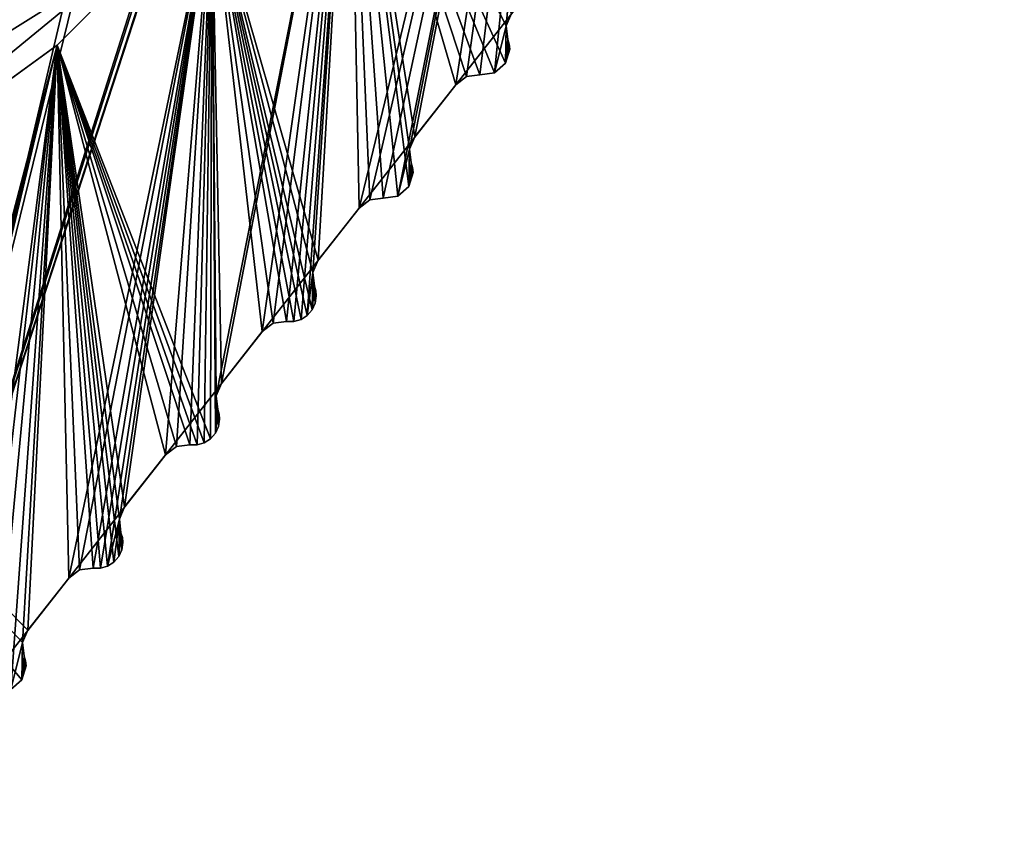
# Model space of a CAD drawing. Header units: millimetres. Extents: x -45.8 to 32.5, y -38.6 to 44.
# Tile 30 of 256: x 13 to 22.4, y -22.5 to -14.6. Entities that reach past the tile are written whole.
import ezdxf

# ---------------------------------------------------------------- set-up
doc = ezdxf.new("R2010")
doc.units = ezdxf.units.MM
doc.header["$LTSCALE"] = 33.374815
for name, color, linetype in [('121', 7, 'CONTINUOUS'), ('122', 7, 'CONTINUOUS'), ('123', 7, 'CONTINUOUS'), ('124', 7, 'CONTINUOUS'), ('125', 7, 'CONTINUOUS'), ('126', 7, 'CONTINUOUS'), ('127', 7, 'CONTINUOUS'), ('128', 7, 'CONTINUOUS'), ('129', 7, 'CONTINUOUS'), ('270', 7, 'CONTINUOUS'), ('273', 7, 'CONTINUOUS'), ('280', 7, 'CONTINUOUS'), ('281', 7, 'CONTINUOUS'), ('284', 7, 'CONTINUOUS'), ('291', 7, 'CONTINUOUS'), ('51', 7, 'CONTINUOUS'), ('52', 7, 'CONTINUOUS'), ('53', 7, 'CONTINUOUS'), ('618', 7, 'CONTINUOUS'), ('620', 7, 'CONTINUOUS'), ('633', 7, 'CONTINUOUS'), ('656', 7, 'CONTINUOUS'), ('658', 7, 'CONTINUOUS'), ('666', 7, 'CONTINUOUS'), ('92', 7, 'CONTINUOUS'), ('93', 7, 'CONTINUOUS'), ('94', 7, 'CONTINUOUS'), ('95', 7, 'CONTINUOUS'), ('96', 7, 'CONTINUOUS')]:
    doc.layers.add(name, color=color, linetype=linetype)

msp = doc.modelspace()

# ---------------------------------------------------------------- linework, layer by layer
at = {"layer": '121', "linetype": 'Continuous'}
for points in [[(17.2992, -15.1649, -255), (17.2992, -15.1649, 255), (17.1957, -15.2426, 255), (17.2992, -15.1649, -255)], [(17.1957, -15.2426, -255), (17.2992, -15.1649, -255), (17.1957, -15.2426, 255), (17.1957, -15.2426, -255)], [(17.4277, -15.1494, -255), (17.4277, -15.1494, 255), (17.2992, -15.1649, 255), (17.4277, -15.1494, -255)], [(17.2992, -15.1649, -255), (17.4277, -15.1494, -255), (17.2992, -15.1649, 255), (17.2992, -15.1649, -255)]]:
    msp.add_3dface(points, dxfattribs=at)
at = {"layer": '122', "linetype": 'Continuous'}
for points in [[(16.3732, -16.3449, -255), (16.3732, -16.3449, 255), (16.2696, -16.4226, 255), (16.3732, -16.3449, -255)], [(16.2696, -16.4226, -255), (16.3732, -16.3449, -255), (16.2696, -16.4226, 255), (16.2696, -16.4226, -255)], [(16.5016, -16.3294, -255), (16.5016, -16.3294, 255), (16.3732, -16.3449, 255), (16.5016, -16.3294, -255)], [(16.3732, -16.3449, -255), (16.5016, -16.3294, -255), (16.3732, -16.3449, 255), (16.3732, -16.3449, -255)]]:
    msp.add_3dface(points, dxfattribs=at)
at = {"layer": '123', "linetype": 'Continuous'}
for points in [[(15.8782, -16.9213, -255), (15.8782, -16.9213, 255), (15.8274, -17.0403, 255), (15.8782, -16.9213, -255)], [(15.8274, -17.0403, -255), (15.8782, -16.9213, -255), (15.8274, -17.0403, 255), (15.8274, -17.0403, -255)], [(15.8274, -17.0403, -255), (15.8274, -17.0403, 255), (15.8429, -17.1688, 255), (15.8274, -17.0403, -255)], [(15.8429, -17.1688, -255), (15.8274, -17.0403, -255), (15.8429, -17.1688, 255), (15.8429, -17.1688, -255)]]:
    msp.add_3dface(points, dxfattribs=at)
at = {"layer": '124', "linetype": 'Continuous'}
for points in [[(15.8429, -17.1688, -255), (15.8429, -17.1688, 255), (15.8563, -17.2145, 255), (15.8429, -17.1688, -255)], [(15.8563, -17.2145, -255), (15.8429, -17.1688, -255), (15.8563, -17.2145, 255), (15.8563, -17.2145, -255)], [(15.8563, -17.2145, -255), (15.8563, -17.2145, 255), (15.8609, -17.2619, 255), (15.8563, -17.2145, -255)], [(15.8609, -17.2619, -255), (15.8563, -17.2145, -255), (15.8609, -17.2619, 255), (15.8609, -17.2619, -255)], [(15.8212, -17.3971, -255), (15.8507, -17.3324, 255), (15.8212, -17.3971, 255), (15.8212, -17.3971, -255)], [(15.8212, -17.3971, -255), (15.8507, -17.3324, -255), (15.8507, -17.3324, 255), (15.8212, -17.3971, -255)], [(15.8609, -17.2619, -255), (15.8609, -17.2619, 255), (15.8507, -17.3324, 255), (15.8609, -17.2619, -255)], [(15.8507, -17.3324, -255), (15.8609, -17.2619, -255), (15.8507, -17.3324, 255), (15.8507, -17.3324, -255)], [(15.7747, -17.4508, -255), (15.8212, -17.3971, -255), (15.8212, -17.3971, 255), (15.7747, -17.4508, -255)], [(15.7747, -17.4508, -255), (15.8212, -17.3971, 255), (15.7747, -17.4508, 255), (15.7747, -17.4508, -255)], [(15.5756, -17.5094, -255), (15.6468, -17.5093, -255), (15.5756, -17.5094, 255), (15.5756, -17.5094, -255)], [(15.6468, -17.5093, -255), (15.6468, -17.5093, 255), (15.5756, -17.5094, 255), (15.6468, -17.5093, -255)], [(15.6468, -17.5093, -255), (15.715, -17.4892, 255), (15.6468, -17.5093, 255), (15.6468, -17.5093, -255)], [(15.6468, -17.5093, -255), (15.715, -17.4892, -255), (15.715, -17.4892, 255), (15.6468, -17.5093, -255)], [(15.715, -17.4892, -255), (15.7747, -17.4508, -255), (15.7747, -17.4508, 255), (15.715, -17.4892, -255)], [(15.715, -17.4892, -255), (15.7747, -17.4508, 255), (15.715, -17.4892, 255), (15.715, -17.4892, -255)]]:
    msp.add_3dface(points, dxfattribs=at)
at = {"layer": '125', "linetype": 'Continuous'}
for points in [[(14.9303, -18.3945, -255), (14.9168, -18.3488, -255), (14.9303, -18.3945, 255), (14.9303, -18.3945, -255)], [(14.9168, -18.3488, -255), (14.9168, -18.3488, 255), (14.9303, -18.3945, 255), (14.9168, -18.3488, -255)], [(14.9247, -18.5124, -255), (14.9348, -18.4419, -255), (14.9247, -18.5124, 255), (14.9247, -18.5124, -255)], [(14.9348, -18.4419, -255), (14.9348, -18.4419, 255), (14.9247, -18.5124, 255), (14.9348, -18.4419, -255)], [(14.9348, -18.4419, -255), (14.9303, -18.3945, -255), (14.9348, -18.4419, 255), (14.9348, -18.4419, -255)], [(14.9303, -18.3945, -255), (14.9303, -18.3945, 255), (14.9348, -18.4419, 255), (14.9303, -18.3945, -255)], [(14.8951, -18.5771, -255), (14.9247, -18.5124, 255), (14.8951, -18.5771, 255), (14.8951, -18.5771, -255)], [(14.8951, -18.5771, -255), (14.9247, -18.5124, -255), (14.9247, -18.5124, 255), (14.8951, -18.5771, -255)], [(14.7889, -18.6692, -255), (14.8486, -18.6308, 255), (14.7889, -18.6692, 255), (14.7889, -18.6692, -255)], [(14.7889, -18.6692, -255), (14.8486, -18.6308, -255), (14.8486, -18.6308, 255), (14.7889, -18.6692, -255)], [(14.8486, -18.6308, -255), (14.8951, -18.5771, 255), (14.8486, -18.6308, 255), (14.8486, -18.6308, -255)], [(14.8486, -18.6308, -255), (14.8951, -18.5771, -255), (14.8951, -18.5771, 255), (14.8486, -18.6308, -255)], [(14.6495, -18.6894, -255), (14.7207, -18.6893, -255), (14.6495, -18.6894, 255), (14.6495, -18.6894, -255)], [(14.7207, -18.6893, -255), (14.7207, -18.6893, 255), (14.6495, -18.6894, 255), (14.7207, -18.6893, -255)], [(14.7207, -18.6893, -255), (14.7889, -18.6692, -255), (14.7889, -18.6692, 255), (14.7207, -18.6893, -255)], [(14.7207, -18.6893, -255), (14.7889, -18.6692, 255), (14.7207, -18.6893, 255), (14.7207, -18.6893, -255)]]:
    msp.add_3dface(points, dxfattribs=at)
at = {"layer": '126', "linetype": 'Continuous'}
for points in [[(14.521, -18.7049, -255), (14.521, -18.7049, 255), (14.4175, -18.7826, 255), (14.521, -18.7049, -255)], [(14.4175, -18.7826, -255), (14.521, -18.7049, -255), (14.4175, -18.7826, 255), (14.4175, -18.7826, -255)], [(14.521, -18.7049, -255), (14.6495, -18.6894, -255), (14.521, -18.7049, 255), (14.521, -18.7049, -255)], [(14.6495, -18.6894, -255), (14.6495, -18.6894, 255), (14.521, -18.7049, 255), (14.6495, -18.6894, -255)]]:
    msp.add_3dface(points, dxfattribs=at)
at = {"layer": '127', "linetype": 'Continuous'}
for points in [[(14.0261, -19.2813, -255), (14.0261, -19.2813, 255), (13.9753, -19.4003, 255), (14.0261, -19.2813, -255)], [(13.9753, -19.4003, -255), (14.0261, -19.2813, -255), (13.9753, -19.4003, 255), (13.9753, -19.4003, -255)], [(13.9753, -19.4003, -255), (13.9753, -19.4003, 255), (13.9907, -19.5288, 255), (13.9753, -19.4003, -255)], [(13.9907, -19.5288, -255), (13.9753, -19.4003, -255), (13.9907, -19.5288, 255), (13.9907, -19.5288, -255)]]:
    msp.add_3dface(points, dxfattribs=at)
at = {"layer": '128', "linetype": 'Continuous'}
for points in [[(13.9907, -19.5288, -255), (13.9907, -19.5288, 255), (14.0042, -19.5745, 255), (13.9907, -19.5288, -255)], [(14.0042, -19.5745, -255), (13.9907, -19.5288, -255), (14.0042, -19.5745, 255), (14.0042, -19.5745, -255)], [(14.0042, -19.5745, -255), (14.0042, -19.5745, 255), (14.0087, -19.6219, 255), (14.0042, -19.5745, -255)], [(14.0087, -19.6219, -255), (14.0042, -19.5745, -255), (14.0087, -19.6219, 255), (14.0087, -19.6219, -255)], [(13.969, -19.7571, -255), (13.9986, -19.6924, 255), (13.969, -19.7571, 255), (13.969, -19.7571, -255)], [(13.969, -19.7571, -255), (13.9986, -19.6924, -255), (13.9986, -19.6924, 255), (13.969, -19.7571, -255)], [(14.0087, -19.6219, -255), (14.0087, -19.6219, 255), (13.9986, -19.6924, 255), (14.0087, -19.6219, -255)], [(13.9986, -19.6924, -255), (14.0087, -19.6219, -255), (13.9986, -19.6924, 255), (13.9986, -19.6924, -255)], [(13.9226, -19.8108, -255), (13.969, -19.7571, 255), (13.9226, -19.8108, 255), (13.9226, -19.8108, -255)], [(13.9226, -19.8108, -255), (13.969, -19.7571, -255), (13.969, -19.7571, 255), (13.9226, -19.8108, -255)], [(13.7946, -19.8693, -255), (13.7946, -19.8693, 255), (13.7234, -19.8694, 255), (13.7946, -19.8693, -255)], [(13.7234, -19.8694, -255), (13.7946, -19.8693, -255), (13.7234, -19.8694, 255), (13.7234, -19.8694, -255)], [(13.7946, -19.8693, -255), (13.8629, -19.8492, -255), (13.8629, -19.8492, 255), (13.7946, -19.8693, -255)], [(13.7946, -19.8693, -255), (13.8629, -19.8492, 255), (13.7946, -19.8693, 255), (13.7946, -19.8693, -255)], [(13.8629, -19.8492, -255), (13.9226, -19.8108, 255), (13.8629, -19.8492, 255), (13.8629, -19.8492, -255)], [(13.8629, -19.8492, -255), (13.9226, -19.8108, -255), (13.9226, -19.8108, 255), (13.8629, -19.8492, -255)]]:
    msp.add_3dface(points, dxfattribs=at)
at = {"layer": '129', "linetype": 'Continuous'}
for points in [[(13.1, -20.4613, -255), (13.1, -20.4613, 255), (13.0492, -20.5803, 255), (13.1, -20.4613, -255)], [(13.0492, -20.5803, -255), (13.1, -20.4613, -255), (13.0492, -20.5803, 255), (13.0492, -20.5803, -255)], [(13.0492, -20.5803, -255), (13.0492, -20.5803, 255), (13.0647, -20.7088, 255), (13.0492, -20.5803, -255)], [(13.0647, -20.7088, -255), (13.0492, -20.5803, -255), (13.0647, -20.7088, 255), (13.0647, -20.7088, -255)]]:
    msp.add_3dface(points, dxfattribs=at)
at = {"layer": '270', "linetype": 'Continuous'}
msp.add_3dface([(13.6826, -13.6824, -255), (10.7546, -16.086, -255), (12.9148, -1.4734, -255), (13.6826, -13.6824, -255)], dxfattribs=at)
at = {"layer": '273', "linetype": 'Continuous'}
msp.add_3dface([(10.7544, -16.0862, -234), (13.6824, -13.6826, -234), (11.7063, -5.6534, -234), (10.7544, -16.0862, -234)], dxfattribs=at)
at = {"layer": '280', "linetype": 'Continuous'}
for points in [[(13.6824, -13.6826, -234), (10.7544, -16.0862, -234), (14.0361, -14.0361, -234.5), (13.6824, -13.6826, -234)], [(14.0361, -14.0361, -234.5), (10.7544, -16.0862, -234), (11.0281, -16.5047, -234.5), (14.0361, -14.0361, -234.5)]]:
    msp.add_3dface(points, dxfattribs=at)
at = {"layer": '281', "linetype": 'Continuous'}
msp.add_3dface([(10.7544, -16.0862, 255), (13.6824, -13.6826, 255), (11.7063, -5.6534, 255), (10.7544, -16.0862, 255)], dxfattribs=at)
at = {"layer": '284', "linetype": 'Continuous'}
msp.add_3dface([(13.6826, -13.6824, 234), (10.7546, -16.086, 234), (12.9148, -1.4734, 234), (13.6826, -13.6824, 234)], dxfattribs=at)
at = {"layer": '291', "linetype": 'Continuous'}
for points in [[(10.7546, -16.086, 234), (13.6826, -13.6824, 234), (14.0361, -14.0361, 234.5), (10.7546, -16.086, 234)], [(11.0281, -16.5047, 234.5), (10.7546, -16.086, 234), (14.0361, -14.0361, 234.5), (11.0281, -16.5047, 234.5)]]:
    msp.add_3dface(points, dxfattribs=at)
at = {"layer": '51', "linetype": 'Continuous'}
for points in [[(18.2705, -8.1356, -255), (16.2696, -16.4226, -255), (16.1801, -11.756, -255), (18.2705, -8.1356, -255)], [(16.3732, -16.3449, -255), (16.2696, -16.4226, -255), (18.2705, -8.1356, -255), (16.3732, -16.3449, -255)], [(16.5016, -16.3294, -255), (16.3732, -16.3449, -255), (18.2705, -8.1356, -255), (16.5016, -16.3294, -255)], [(16.6411, -16.3092, -255), (16.5016, -16.3294, -255), (18.2705, -8.1356, -255), (16.6411, -16.3092, -255)], [(16.7535, -15.8603, -255), (16.6411, -16.3092, -255), (18.2705, -8.1356, -255), (16.7535, -15.8603, -255)], [(16.8043, -15.7413, -255), (16.7535, -15.8603, -255), (18.2705, -8.1356, -255), (16.8043, -15.7413, -255)], [(17.1957, -15.2426, -255), (16.8043, -15.7413, -255), (18.2705, -8.1356, -255), (17.1957, -15.2426, -255)], [(17.2992, -15.1649, -255), (17.1957, -15.2426, -255), (18.2705, -8.1356, -255), (17.2992, -15.1649, -255)], [(17.4277, -15.1494, -255), (17.2992, -15.1649, -255), (18.2705, -8.1356, -255), (17.4277, -15.1494, -255)], [(17.5672, -15.1292, -255), (17.4277, -15.1494, -255), (18.2705, -8.1356, -255), (17.5672, -15.1292, -255)], [(17.6796, -14.6803, -255), (17.5672, -15.1292, -255), (18.2705, -8.1356, -255), (17.6796, -14.6803, -255)], [(17.7304, -14.5613, -255), (17.6796, -14.6803, -255), (18.2705, -8.1356, -255), (17.7304, -14.5613, -255)], [(16.1801, -11.756, -255), (14.9013, -18.2203, -255), (14.8621, -13.3835, -255), (16.1801, -11.756, -255)], [(14.9522, -18.1013, -255), (14.9013, -18.2203, -255), (16.1801, -11.756, -255), (14.9522, -18.1013, -255)], [(15.3436, -17.6026, -255), (14.9522, -18.1013, -255), (16.1801, -11.756, -255), (15.3436, -17.6026, -255)], [(15.4471, -17.5249, -255), (15.3436, -17.6026, -255), (16.1801, -11.756, -255), (15.4471, -17.5249, -255)], [(15.5756, -17.5094, -255), (15.4471, -17.5249, -255), (16.1801, -11.756, -255), (15.5756, -17.5094, -255)], [(15.6468, -17.5093, -255), (15.5756, -17.5094, -255), (16.1801, -11.756, -255), (15.6468, -17.5093, -255)], [(15.715, -17.4892, -255), (15.6468, -17.5093, -255), (16.1801, -11.756, -255), (15.715, -17.4892, -255)], [(15.7747, -17.4508, -255), (15.715, -17.4892, -255), (16.1801, -11.756, -255), (15.7747, -17.4508, -255)], [(15.8274, -17.0403, -255), (15.7747, -17.4508, -255), (16.1801, -11.756, -255), (15.8274, -17.0403, -255)], [(15.8782, -16.9213, -255), (15.8274, -17.0403, -255), (16.1801, -11.756, -255), (15.8782, -16.9213, -255)], [(16.2696, -16.4226, -255), (15.8782, -16.9213, -255), (16.1801, -11.756, -255), (16.2696, -16.4226, -255)], [(14.8621, -13.3835, -255), (13.4914, -19.9626, -255), (13.381, -14.8643, -255), (14.8621, -13.3835, -255)], [(13.5949, -19.8849, -255), (13.4914, -19.9626, -255), (14.8621, -13.3835, -255), (13.5949, -19.8849, -255)], [(13.7234, -19.8694, -255), (13.5949, -19.8849, -255), (14.8621, -13.3835, -255), (13.7234, -19.8694, -255)], [(13.7946, -19.8693, -255), (13.7234, -19.8694, -255), (14.8621, -13.3835, -255), (13.7946, -19.8693, -255)], [(13.8629, -19.8492, -255), (13.7946, -19.8693, -255), (14.8621, -13.3835, -255), (13.8629, -19.8492, -255)], [(13.9753, -19.4003, -255), (13.8629, -19.8492, -255), (14.8621, -13.3835, -255), (13.9753, -19.4003, -255)], [(14.0261, -19.2813, -255), (13.9753, -19.4003, -255), (14.8621, -13.3835, -255), (14.0261, -19.2813, -255)], [(14.4175, -18.7826, -255), (14.0261, -19.2813, -255), (14.8621, -13.3835, -255), (14.4175, -18.7826, -255)], [(14.521, -18.7049, -255), (14.4175, -18.7826, -255), (14.8621, -13.3835, -255), (14.521, -18.7049, -255)], [(14.6495, -18.6894, -255), (14.521, -18.7049, -255), (14.8621, -13.3835, -255), (14.6495, -18.6894, -255)], [(14.7207, -18.6893, -255), (14.6495, -18.6894, -255), (14.8621, -13.3835, -255), (14.7207, -18.6893, -255)], [(14.7889, -18.6692, -255), (14.7207, -18.6893, -255), (14.8621, -13.3835, -255), (14.7889, -18.6692, -255)], [(14.8486, -18.6308, -255), (14.7889, -18.6692, -255), (14.8621, -13.3835, -255), (14.8486, -18.6308, -255)], [(14.8951, -18.5771, -255), (14.8486, -18.6308, -255), (14.8621, -13.3835, -255), (14.8951, -18.5771, -255)], [(14.9013, -18.2203, -255), (14.8951, -18.5771, -255), (14.8621, -13.3835, -255), (14.9013, -18.2203, -255)], [(17.6733, -15.0371, -255), (17.5672, -15.1292, -255), (17.6796, -14.6803, -255), (17.6733, -15.0371, -255)], [(17.695, -14.8088, -255), (17.6733, -15.0371, -255), (17.6796, -14.6803, -255), (17.695, -14.8088, -255)], [(13.381, -14.8643, -255), (11.3784, -22.5, -255), (9.9989, -17.3211, -255), (13.381, -14.8643, -255)], [(11.4877, -22.4748, -255), (11.3784, -22.5, -255), (13.381, -14.8643, -255), (11.4877, -22.4748, -255)], [(11.5751, -22.4043, -255), (11.4877, -22.4748, -255), (13.381, -14.8643, -255), (11.5751, -22.4043, -255)], [(12.5653, -21.1425, -255), (11.5751, -22.4043, -255), (13.381, -14.8643, -255), (12.5653, -21.1425, -255)], [(12.6689, -21.0649, -255), (12.5653, -21.1425, -255), (13.381, -14.8643, -255), (12.6689, -21.0649, -255)], [(12.7973, -21.0494, -255), (12.6689, -21.0649, -255), (13.381, -14.8643, -255), (12.7973, -21.0494, -255)], [(12.9368, -21.0292, -255), (12.7973, -21.0494, -255), (13.381, -14.8643, -255), (12.9368, -21.0292, -255)], [(13.0492, -20.5803, -255), (12.9368, -21.0292, -255), (13.381, -14.8643, -255), (13.0492, -20.5803, -255)], [(13.1, -20.4613, -255), (13.0492, -20.5803, -255), (13.381, -14.8643, -255), (13.1, -20.4613, -255)], [(13.4914, -19.9626, -255), (13.1, -20.4613, -255), (13.381, -14.8643, -255), (13.4914, -19.9626, -255)], [(17.7085, -14.8545, -255), (17.6733, -15.0371, -255), (17.695, -14.8088, -255), (17.7085, -14.8545, -255)], [(17.713, -14.9019, -255), (17.6733, -15.0371, -255), (17.7085, -14.8545, -255), (17.713, -14.9019, -255)], [(16.7472, -16.2171, -255), (16.6411, -16.3092, -255), (16.7535, -15.8603, -255), (16.7472, -16.2171, -255)], [(16.769, -15.9888, -255), (16.7472, -16.2171, -255), (16.7535, -15.8603, -255), (16.769, -15.9888, -255)], [(16.7824, -16.0345, -255), (16.7472, -16.2171, -255), (16.769, -15.9888, -255), (16.7824, -16.0345, -255)], [(16.787, -16.0819, -255), (16.7472, -16.2171, -255), (16.7824, -16.0345, -255), (16.787, -16.0819, -255)], [(15.8212, -17.3971, -255), (15.7747, -17.4508, -255), (15.8274, -17.0403, -255), (15.8212, -17.3971, -255)], [(15.8429, -17.1688, -255), (15.8212, -17.3971, -255), (15.8274, -17.0403, -255), (15.8429, -17.1688, -255)], [(15.8507, -17.3324, -255), (15.8212, -17.3971, -255), (15.8429, -17.1688, -255), (15.8507, -17.3324, -255)], [(15.8563, -17.2145, -255), (15.8507, -17.3324, -255), (15.8429, -17.1688, -255), (15.8563, -17.2145, -255)], [(15.8609, -17.2619, -255), (15.8507, -17.3324, -255), (15.8563, -17.2145, -255), (15.8609, -17.2619, -255)], [(14.9168, -18.3488, -255), (14.8951, -18.5771, -255), (14.9013, -18.2203, -255), (14.9168, -18.3488, -255)], [(14.9247, -18.5124, -255), (14.8951, -18.5771, -255), (14.9168, -18.3488, -255), (14.9247, -18.5124, -255)], [(14.9303, -18.3945, -255), (14.9247, -18.5124, -255), (14.9168, -18.3488, -255), (14.9303, -18.3945, -255)], [(14.9348, -18.4419, -255), (14.9247, -18.5124, -255), (14.9303, -18.3945, -255), (14.9348, -18.4419, -255)], [(13.9226, -19.8108, -255), (13.8629, -19.8492, -255), (13.9753, -19.4003, -255), (13.9226, -19.8108, -255)], [(13.969, -19.7571, -255), (13.9226, -19.8108, -255), (13.9753, -19.4003, -255), (13.969, -19.7571, -255)], [(13.9907, -19.5288, -255), (13.969, -19.7571, -255), (13.9753, -19.4003, -255), (13.9907, -19.5288, -255)], [(13.9986, -19.6924, -255), (13.969, -19.7571, -255), (13.9907, -19.5288, -255), (13.9986, -19.6924, -255)], [(14.0042, -19.5745, -255), (13.9986, -19.6924, -255), (13.9907, -19.5288, -255), (14.0042, -19.5745, -255)], [(14.0087, -19.6219, -255), (13.9986, -19.6924, -255), (14.0042, -19.5745, -255), (14.0087, -19.6219, -255)], [(13.043, -20.9371, -255), (12.9368, -21.0292, -255), (13.0492, -20.5803, -255), (13.043, -20.9371, -255)], [(13.0647, -20.7088, -255), (13.043, -20.9371, -255), (13.0492, -20.5803, -255), (13.0647, -20.7088, -255)], [(13.0781, -20.7545, -255), (13.043, -20.9371, -255), (13.0647, -20.7088, -255), (13.0781, -20.7545, -255)], [(13.0827, -20.8019, -255), (13.043, -20.9371, -255), (13.0781, -20.7545, -255), (13.0827, -20.8019, -255)]]:
    msp.add_3dface(points, dxfattribs=at)
at = {"layer": '52', "linetype": 'Continuous'}
for points in [[(14.8621, -13.3835, -255), (13.381, -14.8643, -255), (14.861, -13.3847, 255), (14.8621, -13.3835, -255)], [(14.861, -13.3847, 255), (13.381, -14.8643, -255), (13.3796, -14.8656, 255), (14.861, -13.3847, 255)], [(13.3796, -14.8656, 255), (9.9989, -17.3211, -255), (9.9968, -17.3223, 255), (13.3796, -14.8656, 255)], [(13.381, -14.8643, -255), (9.9989, -17.3211, -255), (13.3796, -14.8656, 255), (13.381, -14.8643, -255)]]:
    msp.add_3dface(points, dxfattribs=at)
at = {"layer": '53', "linetype": 'Continuous'}
for points in [[(16.1791, -11.7574, 255), (14.861, -13.3847, 255), (15.8782, -16.9213, 255), (16.1791, -11.7574, 255)], [(16.2696, -16.4226, 255), (16.1791, -11.7574, 255), (15.8782, -16.9213, 255), (16.2696, -16.4226, 255)], [(16.3732, -16.3449, 255), (16.1791, -11.7574, 255), (16.2696, -16.4226, 255), (16.3732, -16.3449, 255)], [(16.5016, -16.3294, 255), (16.1791, -11.7574, 255), (16.3732, -16.3449, 255), (16.5016, -16.3294, 255)], [(16.6411, -16.3092, 255), (16.1791, -11.7574, 255), (16.5016, -16.3294, 255), (16.6411, -16.3092, 255)], [(16.7472, -16.2171, 255), (16.1791, -11.7574, 255), (16.6411, -16.3092, 255), (16.7472, -16.2171, 255)], [(16.7535, -15.8603, 255), (16.1791, -11.7574, 255), (16.7472, -16.2171, 255), (16.7535, -15.8603, 255)], [(16.8043, -15.7413, 255), (16.1791, -11.7574, 255), (16.7535, -15.8603, 255), (16.8043, -15.7413, 255)], [(17.1957, -15.2426, 255), (16.1791, -11.7574, 255), (16.8043, -15.7413, 255), (17.1957, -15.2426, 255)], [(17.2992, -15.1649, 255), (16.1791, -11.7574, 255), (17.1957, -15.2426, 255), (17.2992, -15.1649, 255)], [(17.4277, -15.1494, 255), (16.1791, -11.7574, 255), (17.2992, -15.1649, 255), (17.4277, -15.1494, 255)], [(17.5672, -15.1292, 255), (16.1791, -11.7574, 255), (17.4277, -15.1494, 255), (17.5672, -15.1292, 255)], [(17.6733, -15.0371, 255), (16.1791, -11.7574, 255), (17.5672, -15.1292, 255), (17.6733, -15.0371, 255)], [(17.6796, -14.6803, 255), (16.1791, -11.7574, 255), (17.6733, -15.0371, 255), (17.6796, -14.6803, 255)], [(17.7304, -14.5613, 255), (16.1791, -11.7574, 255), (17.6796, -14.6803, 255), (17.7304, -14.5613, 255)], [(14.861, -13.3847, 255), (13.3796, -14.8656, 255), (14.8486, -18.6308, 255), (14.861, -13.3847, 255)], [(14.8951, -18.5771, 255), (14.861, -13.3847, 255), (14.8486, -18.6308, 255), (14.8951, -18.5771, 255)], [(15.5756, -17.5094, 255), (14.861, -13.3847, 255), (15.4471, -17.5249, 255), (15.5756, -17.5094, 255)], [(15.4471, -17.5249, 255), (14.861, -13.3847, 255), (15.3436, -17.6026, 255), (15.4471, -17.5249, 255)], [(15.3436, -17.6026, 255), (14.861, -13.3847, 255), (14.9522, -18.1013, 255), (15.3436, -17.6026, 255)], [(14.9522, -18.1013, 255), (14.861, -13.3847, 255), (14.9013, -18.2203, 255), (14.9522, -18.1013, 255)], [(14.9013, -18.2203, 255), (14.861, -13.3847, 255), (14.8951, -18.5771, 255), (14.9013, -18.2203, 255)], [(15.715, -17.4892, 255), (14.861, -13.3847, 255), (15.6468, -17.5093, 255), (15.715, -17.4892, 255)], [(15.7747, -17.4508, 255), (14.861, -13.3847, 255), (15.715, -17.4892, 255), (15.7747, -17.4508, 255)], [(15.6468, -17.5093, 255), (14.861, -13.3847, 255), (15.5756, -17.5094, 255), (15.6468, -17.5093, 255)], [(15.8212, -17.3971, 255), (14.861, -13.3847, 255), (15.7747, -17.4508, 255), (15.8212, -17.3971, 255)], [(15.8274, -17.0403, 255), (14.861, -13.3847, 255), (15.8212, -17.3971, 255), (15.8274, -17.0403, 255)], [(15.8782, -16.9213, 255), (14.861, -13.3847, 255), (15.8274, -17.0403, 255), (15.8782, -16.9213, 255)], [(17.695, -14.8088, 255), (17.6796, -14.6803, 255), (17.6733, -15.0371, 255), (17.695, -14.8088, 255)], [(13.3796, -14.8656, 255), (9.9968, -17.3223, 255), (13.1, -20.4613, 255), (13.3796, -14.8656, 255)], [(13.4914, -19.9626, 255), (13.3796, -14.8656, 255), (13.1, -20.4613, 255), (13.4914, -19.9626, 255)], [(14.7889, -18.6692, 255), (13.3796, -14.8656, 255), (14.7207, -18.6893, 255), (14.7889, -18.6692, 255)], [(14.7207, -18.6893, 255), (13.3796, -14.8656, 255), (14.6495, -18.6894, 255), (14.7207, -18.6893, 255)], [(14.6495, -18.6894, 255), (13.3796, -14.8656, 255), (14.521, -18.7049, 255), (14.6495, -18.6894, 255)], [(14.521, -18.7049, 255), (13.3796, -14.8656, 255), (14.4175, -18.7826, 255), (14.521, -18.7049, 255)], [(14.4175, -18.7826, 255), (13.3796, -14.8656, 255), (14.0261, -19.2813, 255), (14.4175, -18.7826, 255)], [(13.8629, -19.8492, 255), (13.3796, -14.8656, 255), (13.7946, -19.8693, 255), (13.8629, -19.8492, 255)], [(14.0261, -19.2813, 255), (13.3796, -14.8656, 255), (13.9753, -19.4003, 255), (14.0261, -19.2813, 255)], [(13.9753, -19.4003, 255), (13.3796, -14.8656, 255), (13.969, -19.7571, 255), (13.9753, -19.4003, 255)], [(13.969, -19.7571, 255), (13.3796, -14.8656, 255), (13.9226, -19.8108, 255), (13.969, -19.7571, 255)], [(13.9226, -19.8108, 255), (13.3796, -14.8656, 255), (13.8629, -19.8492, 255), (13.9226, -19.8108, 255)], [(14.8486, -18.6308, 255), (13.3796, -14.8656, 255), (14.7889, -18.6692, 255), (14.8486, -18.6308, 255)], [(13.7234, -19.8694, 255), (13.3796, -14.8656, 255), (13.5949, -19.8849, 255), (13.7234, -19.8694, 255)], [(13.5949, -19.8849, 255), (13.3796, -14.8656, 255), (13.4914, -19.9626, 255), (13.5949, -19.8849, 255)], [(13.7946, -19.8693, 255), (13.3796, -14.8656, 255), (13.7234, -19.8694, 255), (13.7946, -19.8693, 255)], [(17.713, -14.9019, 255), (17.695, -14.8088, 255), (17.6733, -15.0371, 255), (17.713, -14.9019, 255)], [(17.7085, -14.8545, 255), (17.695, -14.8088, 255), (17.713, -14.9019, 255), (17.7085, -14.8545, 255)], [(16.769, -15.9888, 255), (16.7535, -15.8603, 255), (16.7472, -16.2171, 255), (16.769, -15.9888, 255)], [(16.787, -16.0819, 255), (16.769, -15.9888, 255), (16.7472, -16.2171, 255), (16.787, -16.0819, 255)], [(16.7824, -16.0345, 255), (16.769, -15.9888, 255), (16.787, -16.0819, 255), (16.7824, -16.0345, 255)], [(15.8507, -17.3324, 255), (15.8274, -17.0403, 255), (15.8212, -17.3971, 255), (15.8507, -17.3324, 255)], [(15.8429, -17.1688, 255), (15.8274, -17.0403, 255), (15.8507, -17.3324, 255), (15.8429, -17.1688, 255)], [(15.8563, -17.2145, 255), (15.8429, -17.1688, 255), (15.8507, -17.3324, 255), (15.8563, -17.2145, 255)], [(15.8609, -17.2619, 255), (15.8563, -17.2145, 255), (15.8507, -17.3324, 255), (15.8609, -17.2619, 255)], [(13.1, -20.4613, 255), (9.9968, -17.3223, 255), (13.0492, -20.5803, 255), (13.1, -20.4613, 255)], [(13.0492, -20.5803, 255), (9.9968, -17.3223, 255), (13.0429, -20.9371, 255), (13.0492, -20.5803, 255)], [(13.0429, -20.9371, 255), (9.9968, -17.3223, 255), (12.9368, -21.0292, 255), (13.0429, -20.9371, 255)], [(14.9247, -18.5124, 255), (14.9013, -18.2203, 255), (14.8951, -18.5771, 255), (14.9247, -18.5124, 255)], [(14.9168, -18.3488, 255), (14.9013, -18.2203, 255), (14.9247, -18.5124, 255), (14.9168, -18.3488, 255)], [(14.9303, -18.3945, 255), (14.9168, -18.3488, 255), (14.9247, -18.5124, 255), (14.9303, -18.3945, 255)], [(14.9348, -18.4419, 255), (14.9303, -18.3945, 255), (14.9247, -18.5124, 255), (14.9348, -18.4419, 255)], [(13.9986, -19.6924, 255), (13.9753, -19.4003, 255), (13.969, -19.7571, 255), (13.9986, -19.6924, 255)], [(13.9907, -19.5288, 255), (13.9753, -19.4003, 255), (13.9986, -19.6924, 255), (13.9907, -19.5288, 255)], [(14.0042, -19.5745, 255), (13.9907, -19.5288, 255), (13.9986, -19.6924, 255), (14.0042, -19.5745, 255)], [(14.0087, -19.6219, 255), (14.0042, -19.5745, 255), (13.9986, -19.6924, 255), (14.0087, -19.6219, 255)], [(13.0647, -20.7088, 255), (13.0492, -20.5803, 255), (13.0429, -20.9371, 255), (13.0647, -20.7088, 255)], [(13.0827, -20.8019, 255), (13.0647, -20.7088, 255), (13.0429, -20.9371, 255), (13.0827, -20.8019, 255)], [(13.0781, -20.7545, 255), (13.0647, -20.7088, 255), (13.0827, -20.8019, 255), (13.0781, -20.7545, 255)]]:
    msp.add_3dface(points, dxfattribs=at)
at = {"layer": '618', "linetype": 'Continuous'}
msp.add_3dface([(22.4467, -8.552, 256.5), (12.6596, -12.7958, 256.5), (11.5749, -22.4043, 256.5), (22.4467, -8.552, 256.5)], dxfattribs=at)
at = {"layer": '620', "linetype": 'Continuous'}
for points in [[(16.3125, -7.6094, 255), (17.514, -4.1545, 255), (11.5749, -22.4043, 255), (16.3125, -7.6094, 255)], [(11.5749, -22.4043, 255), (17.514, -4.1545, 255), (22.4467, -8.552, 255), (11.5749, -22.4043, 255)], [(14.4378, -10.7494, 255), (16.3125, -7.6094, 255), (11.5749, -22.4043, 255), (14.4378, -10.7494, 255)], [(11.9663, -13.4465, 255), (14.4378, -10.7494, 255), (11.5749, -22.4043, 255), (11.9663, -13.4465, 255)]]:
    msp.add_3dface(points, dxfattribs=at)
at = {"layer": '633', "linetype": 'Continuous'}
for points in [[(22.4467, -8.552, 256.5), (11.5749, -22.4043, 256.5), (22.4467, -8.552, 255), (22.4467, -8.552, 256.5)], [(11.5749, -22.4043, 256.5), (11.5749, -22.4043, 255), (22.4467, -8.552, 255), (11.5749, -22.4043, 256.5)]]:
    msp.add_3dface(points, dxfattribs=at)
at = {"layer": '656', "linetype": 'Continuous'}
for points in [[(11.5752, -22.4043, -256.5), (17.4636, -4.3616, -256.5), (22.4467, -8.552, -256.5), (11.5752, -22.4043, -256.5)], [(16.2063, -7.833, -256.5), (17.4636, -4.3616, -256.5), (11.5752, -22.4043, -256.5), (16.2063, -7.833, -256.5)], [(14.2669, -10.9752, -256.5), (16.2063, -7.833, -256.5), (11.5752, -22.4043, -256.5), (14.2669, -10.9752, -256.5)], [(11.728, -13.6548, -256.5), (14.2669, -10.9752, -256.5), (11.5752, -22.4043, -256.5), (11.728, -13.6548, -256.5)]]:
    msp.add_3dface(points, dxfattribs=at)
at = {"layer": '658', "linetype": 'Continuous'}
msp.add_3dface([(22.4467, -8.552, -255), (11.7273, -13.6554, -255), (11.5752, -22.4043, -255), (22.4467, -8.552, -255)], dxfattribs=at)
at = {"layer": '666', "linetype": 'Continuous'}
for points in [[(22.4467, -8.552, -256.5), (22.4467, -8.552, -255), (11.5752, -22.4043, -255), (22.4467, -8.552, -256.5)], [(11.5752, -22.4043, -256.5), (22.4467, -8.552, -256.5), (11.5752, -22.4043, -255), (11.5752, -22.4043, -256.5)]]:
    msp.add_3dface(points, dxfattribs=at)
at = {"layer": '92', "linetype": 'Continuous'}
for points in [[(16.8043, -15.7413, -255), (17.1957, -15.2426, 255), (16.8043, -15.7413, 255), (16.8043, -15.7413, -255)], [(16.8043, -15.7413, -255), (17.1957, -15.2426, -255), (17.1957, -15.2426, 255), (16.8043, -15.7413, -255)]]:
    msp.add_3dface(points, dxfattribs=at)
at = {"layer": '93', "linetype": 'Continuous'}
for points in [[(15.8782, -16.9213, -255), (16.2696, -16.4226, -255), (16.2696, -16.4226, 255), (15.8782, -16.9213, -255)], [(15.8782, -16.9213, -255), (16.2696, -16.4226, 255), (15.8782, -16.9213, 255), (15.8782, -16.9213, -255)]]:
    msp.add_3dface(points, dxfattribs=at)
at = {"layer": '94', "linetype": 'Continuous'}
for points in [[(14.9522, -18.1013, -255), (15.3436, -17.6026, -255), (15.3436, -17.6026, 255), (14.9522, -18.1013, -255)], [(14.9522, -18.1013, -255), (15.3436, -17.6026, 255), (14.9522, -18.1013, 255), (14.9522, -18.1013, -255)]]:
    msp.add_3dface(points, dxfattribs=at)
at = {"layer": '95', "linetype": 'Continuous'}
for points in [[(14.0261, -19.2813, -255), (14.4175, -18.7826, 255), (14.0261, -19.2813, 255), (14.0261, -19.2813, -255)], [(14.0261, -19.2813, -255), (14.4175, -18.7826, -255), (14.4175, -18.7826, 255), (14.0261, -19.2813, -255)]]:
    msp.add_3dface(points, dxfattribs=at)
at = {"layer": '96', "linetype": 'Continuous'}
for points in [[(13.1, -20.4613, -255), (13.4914, -19.9626, 255), (13.1, -20.4613, 255), (13.1, -20.4613, -255)], [(13.1, -20.4613, -255), (13.4914, -19.9626, -255), (13.4914, -19.9626, 255), (13.1, -20.4613, -255)]]:
    msp.add_3dface(points, dxfattribs=at)

doc.saveas('drawing.dxf')
